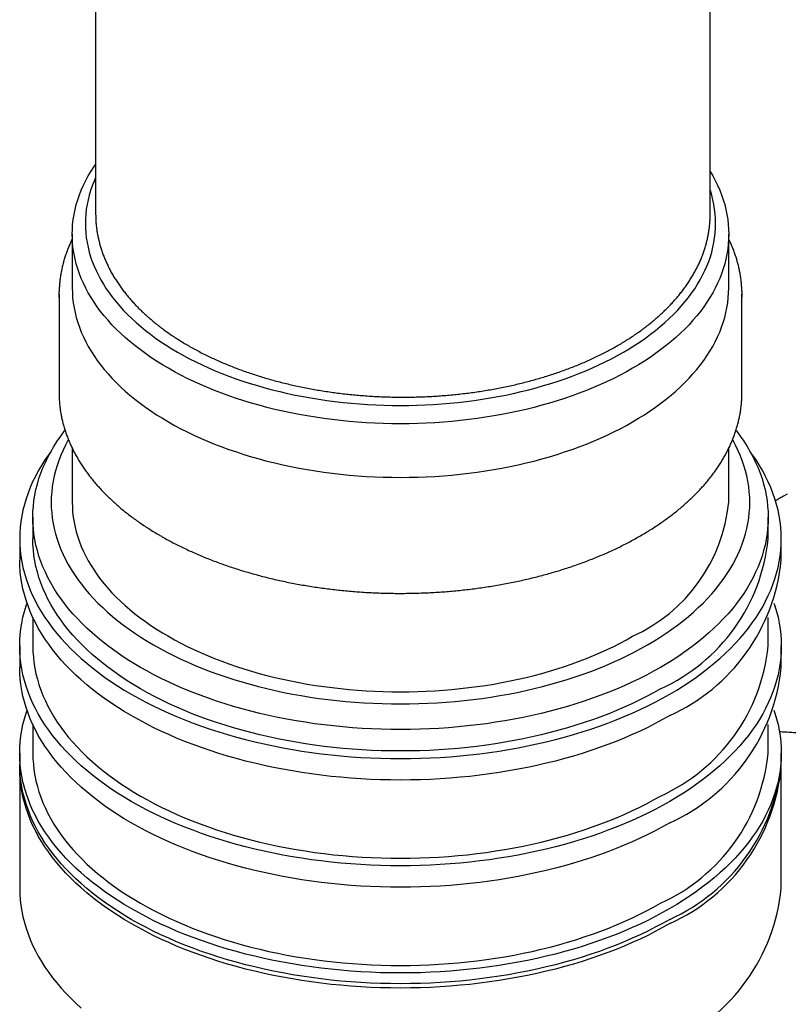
# Model space of a CAD drawing. Header units: millimetres. Extents: x 8 to 740, y 12 to 985.
# Tile 14 of 62: x 677 to 706, y 239 to 276. Entities that reach past the tile are written whole.
import ezdxf

# ---------------------------------------------------------------- set-up
doc = ezdxf.new("R2010")
doc.units = ezdxf.units.MM

msp = doc.modelspace()

# ---------------------------------------------------------------- linework, layer by layer
at = {"color": 7, "linetype": 'Continuous', "lineweight": 30}
for p, q in [((702.884, 268.84), (702.884, 285.622)), ((679.484, 278.629), (679.484, 268.84)), ((702.884, 268.84), (702.884, 268.843)), ((678.591, 268.076), (678.591, 266.034)), ((703.591, 266.034), (703.591, 268.076)), ((678.091, 265.789), (678.091, 262.033)), ((704.091, 262.033), (704.091, 265.789)), ((678.091, 262.033), (678.093, 261.915)), ((704.09, 261.925), (704.091, 262.033)), ((678.591, 259.928), (678.591, 257.869)), ((703.591, 257.869), (703.591, 259.927)), ((677.091, 257.297), (677.091, 256.481)), ((705.091, 256.481), (705.091, 257.297)), ((676.591, 256.481), (676.591, 255.664)), ((705.591, 255.664), (705.591, 256.481)), ((677.091, 253.485), (677.091, 252.398)), ((705.091, 252.398), (705.091, 253.485)), ((676.591, 252.398), (676.591, 251.582)), ((705.591, 251.582), (705.591, 252.398)), ((677.091, 249.402), (677.091, 248.315)), ((705.091, 248.315), (705.091, 249.402)), ((676.591, 248.315), (676.591, 247.907)), ((705.591, 247.907), (705.591, 248.315)), ((676.591, 247.744), (676.591, 243.171)), ((705.591, 243.171), (705.591, 247.744))]:
    msp.add_line(p, q, dxfattribs=at)
at = {"color": 7, "linetype": 'Continuous', "lineweight": 30, "flags": 128}
for points in [[(702.884, 270.469), (702.98, 270.306), (703.077, 270.125), (703.165, 269.943), (703.246, 269.76), (703.318, 269.576), (703.382, 269.391), (703.437, 269.205), (703.484, 269.018), (703.523, 268.83), (703.553, 268.642), (703.574, 268.453), (703.587, 268.265), (703.591, 268.076), (703.587, 267.887), (703.574, 267.698), (703.553, 267.51), (703.523, 267.321), (703.484, 267.134), (703.437, 266.947), (703.382, 266.761), (703.318, 266.575), (703.246, 266.391), (703.165, 266.208), (703.077, 266.026), (702.98, 265.846), (702.874, 265.667), (702.761, 265.49), (702.64, 265.314), (702.511, 265.141), (702.374, 264.969), (702.229, 264.8), (702.077, 264.632), (701.917, 264.468), (701.749, 264.305), (701.575, 264.146), (701.393, 263.988), (701.204, 263.834), (701.008, 263.683), (700.806, 263.534), (700.596, 263.389), (700.381, 263.247), (700.159, 263.108), (699.93, 262.973), (699.696, 262.841), (699.455, 262.713), (699.209, 262.589), (698.958, 262.468), (698.701, 262.351), (698.439, 262.238), (698.171, 262.129), (697.899, 262.024), (697.623, 261.923), (697.341, 261.826), (697.056, 261.734), (696.766, 261.646), (696.473, 261.563), (696.176, 261.483), (695.875, 261.409), (695.571, 261.339), (695.264, 261.273), (694.954, 261.213), (694.642, 261.157), (694.327, 261.105), (694.009, 261.059), (693.69, 261.017), (693.369, 260.98), (693.047, 260.948), (692.723, 260.921), (692.398, 260.899), (692.072, 260.882), (691.746, 260.869), (691.419, 260.862), (691.091, 260.86), (690.764, 260.862), (690.437, 260.869), (690.111, 260.882), (689.785, 260.899), (689.46, 260.921), (689.136, 260.948), (688.813, 260.98), (688.492, 261.017), (688.173, 261.059), (687.856, 261.105), (687.541, 261.157), (687.229, 261.213), (686.919, 261.273), (686.612, 261.339), (686.308, 261.409), (686.007, 261.483), (685.71, 261.563), (685.416, 261.646), (685.127, 261.734), (684.841, 261.826), (684.56, 261.923), (684.283, 262.024), (684.011, 262.129), (683.744, 262.238), (683.482, 262.351), (683.225, 262.468), (682.973, 262.589), (682.727, 262.713), (682.487, 262.841), (682.253, 262.973), (682.024, 263.108), (681.802, 263.247), (681.586, 263.389), (681.377, 263.534), (681.174, 263.683), (680.979, 263.834), (680.79, 263.988), (680.608, 264.146), (680.433, 264.305), (680.266, 264.468), (680.106, 264.632), (679.954, 264.8), (679.809, 264.969), (679.672, 265.141), (679.543, 265.314), (679.422, 265.49), (679.308, 265.667), (679.203, 265.846), (679.106, 266.026), (679.017, 266.208), (678.937, 266.391), (678.865, 266.575), (678.801, 266.761), (678.745, 266.947), (678.698, 267.134), (678.66, 267.321), (678.63, 267.51), (678.608, 267.698), (678.596, 267.887), (678.591, 268.076), (678.596, 268.265), (678.608, 268.453), (678.63, 268.642), (678.66, 268.83), (678.698, 269.018), (678.745, 269.205), (678.801, 269.391), (678.865, 269.576), (678.937, 269.76), (679.017, 269.943), (679.106, 270.125), (679.203, 270.306), (679.308, 270.484), (679.422, 270.662), (679.484, 270.754)], [(679.484, 270.242), (679.423, 270.101), (679.354, 269.924), (679.292, 269.746), (679.239, 269.568), (679.194, 269.388), (679.157, 269.208), (679.128, 269.027), (679.108, 268.846), (679.095, 268.665), (679.091, 268.484), (679.095, 268.303), (679.108, 268.121), (679.128, 267.94), (679.157, 267.76), (679.194, 267.58), (679.239, 267.4), (679.292, 267.222), (679.354, 267.044), (679.423, 266.867), (679.5, 266.691), (679.586, 266.516), (679.679, 266.343), (679.78, 266.172), (679.888, 266.001), (680.005, 265.833), (680.129, 265.666), (680.26, 265.502), (680.399, 265.339), (680.546, 265.178), (680.699, 265.02), (680.86, 264.864), (681.027, 264.711), (681.202, 264.56), (681.383, 264.412), (681.571, 264.267), (681.766, 264.124), (681.966, 263.985), (682.174, 263.849), (682.387, 263.715), (682.606, 263.585), (682.831, 263.459), (683.062, 263.336), (683.298, 263.216), (683.54, 263.1), (683.786, 262.988), (684.038, 262.88), (684.294, 262.775), (684.556, 262.674), (684.821, 262.577), (685.091, 262.485), (685.365, 262.396), (685.643, 262.312), (685.925, 262.231), (686.211, 262.155), (686.499, 262.084), (686.791, 262.017), (687.086, 261.954), (687.383, 261.896), (687.683, 261.842), (687.986, 261.793), (688.29, 261.748), (688.596, 261.708), (688.905, 261.672), (689.214, 261.642), (689.525, 261.616), (689.837, 261.594), (690.15, 261.578), (690.463, 261.566), (690.777, 261.559), (691.091, 261.556), (691.405, 261.559), (691.719, 261.566), (692.033, 261.578), (692.346, 261.594), (692.658, 261.616), (692.969, 261.642), (693.278, 261.672), (693.586, 261.708), (693.893, 261.748), (694.197, 261.793), (694.5, 261.842), (694.8, 261.896), (695.097, 261.954), (695.392, 262.017), (695.684, 262.084), (695.972, 262.155), (696.258, 262.231), (696.539, 262.312), (696.817, 262.396), (697.091, 262.485), (697.361, 262.577), (697.627, 262.674), (697.888, 262.775), (698.145, 262.88), (698.397, 262.988), (698.643, 263.1), (698.885, 263.216), (699.121, 263.336), (699.352, 263.459), (699.577, 263.585), (699.796, 263.715), (700.009, 263.849), (700.216, 263.985), (700.417, 264.124), (700.612, 264.267), (700.8, 264.412), (700.981, 264.56), (701.155, 264.711), (701.323, 264.864), (701.484, 265.02), (701.637, 265.178), (701.783, 265.339), (701.922, 265.502), (702.054, 265.666), (702.178, 265.833), (702.294, 266.001), (702.403, 266.172), (702.504, 266.343), (702.597, 266.516), (702.682, 266.691), (702.76, 266.867), (702.829, 267.044), (702.89, 267.222), (702.944, 267.4), (702.989, 267.58), (703.026, 267.76), (703.054, 267.94), (703.075, 268.121), (703.087, 268.303), (703.091, 268.484), (703.087, 268.665), (703.075, 268.846), (703.054, 269.027), (703.026, 269.208), (702.989, 269.388), (702.944, 269.568), (702.89, 269.746), (702.884, 269.766)], [(678.093, 265.67), (678.091, 265.789), (678.093, 265.897)], [(678.591, 266.034), (678.596, 265.845), (678.608, 265.657), (678.63, 265.468), (678.66, 265.28), (678.698, 265.092), (678.745, 264.905), (678.801, 264.719), (678.865, 264.534), (678.937, 264.35), (679.017, 264.167), (679.106, 263.985), (679.203, 263.804), (679.308, 263.626), (679.422, 263.448), (679.543, 263.273), (679.672, 263.099), (679.809, 262.928), (679.954, 262.758), (680.106, 262.591), (680.266, 262.426), (680.433, 262.264), (680.608, 262.104), (680.79, 261.947), (680.979, 261.793), (681.174, 261.641), (681.377, 261.493), (681.586, 261.348), (681.802, 261.206), (682.024, 261.067), (682.253, 260.932), (682.487, 260.8), (682.727, 260.672), (682.973, 260.547), (683.225, 260.426), (683.482, 260.309), (683.744, 260.196), (684.011, 260.087), (684.283, 259.982), (684.56, 259.882), (684.841, 259.785), (685.127, 259.693), (685.416, 259.605), (685.71, 259.521), (686.007, 259.442), (686.308, 259.368), (686.612, 259.298), (686.919, 259.232), (687.229, 259.171), (687.541, 259.115), (687.856, 259.064), (688.173, 259.018), (688.492, 258.976), (688.813, 258.939), (689.136, 258.907), (689.46, 258.88), (689.785, 258.858), (690.111, 258.84), (690.437, 258.828), (690.764, 258.821), (691.091, 258.818), (691.419, 258.821), (691.746, 258.828), (692.072, 258.84), (692.398, 258.858), (692.723, 258.88), (693.047, 258.907), (693.369, 258.939), (693.69, 258.976), (694.009, 259.018), (694.327, 259.064), (694.642, 259.115), (694.954, 259.171), (695.264, 259.232), (695.571, 259.298), (695.875, 259.368), (696.176, 259.442), (696.473, 259.521), (696.766, 259.605), (697.056, 259.693), (697.341, 259.785), (697.623, 259.882), (697.899, 259.982), (698.171, 260.087), (698.439, 260.196), (698.701, 260.309), (698.958, 260.426), (699.209, 260.547), (699.455, 260.672), (699.696, 260.8), (699.93, 260.932), (700.159, 261.067), (700.381, 261.206), (700.596, 261.348), (700.806, 261.493), (701.008, 261.641), (701.204, 261.793), (701.393, 261.947), (701.575, 262.104), (701.749, 262.264), (701.917, 262.426), (702.077, 262.591), (702.229, 262.758), (702.374, 262.928), (702.511, 263.099), (702.64, 263.273), (702.761, 263.448), (702.874, 263.626), (702.98, 263.804), (703.077, 263.985), (703.165, 264.167), (703.246, 264.35), (703.318, 264.534), (703.382, 264.719), (703.437, 264.905), (703.484, 265.092), (703.523, 265.28), (703.553, 265.468), (703.574, 265.657), (703.587, 265.845), (703.591, 266.034)], [(704.09, 265.909), (704.091, 265.789), (704.09, 265.68)], [(700.991, 251.582), (700.728, 251.435), (700.459, 251.291), (700.184, 251.152), (699.902, 251.016), (699.614, 250.885), (699.32, 250.759), (699.021, 250.637), (698.716, 250.519), (698.406, 250.406), (698.091, 250.298), (697.772, 250.195), (697.447, 250.096), (697.119, 250.003), (696.786, 249.914), (696.449, 249.831), (696.109, 249.752), (695.765, 249.679), (695.418, 249.611), (695.068, 249.548), (694.715, 249.491), (694.36, 249.439), (694.002, 249.392), (693.643, 249.351), (693.281, 249.315), (692.919, 249.284), (692.555, 249.26), (692.19, 249.24), (691.824, 249.226), (691.458, 249.218), (691.091, 249.215), (690.725, 249.218), (690.359, 249.226), (689.993, 249.24), (689.628, 249.26), (689.264, 249.284), (688.901, 249.315), (688.54, 249.351), (688.181, 249.392), (687.823, 249.439), (687.468, 249.491), (687.115, 249.548), (686.765, 249.611), (686.418, 249.679), (686.074, 249.752), (685.734, 249.831), (685.397, 249.914), (685.064, 250.003), (684.736, 250.096), (684.411, 250.195), (684.091, 250.298), (683.776, 250.406), (683.466, 250.519), (683.162, 250.637), (682.862, 250.759), (682.569, 250.885), (682.281, 251.016), (681.999, 251.152), (681.724, 251.291), (681.454, 251.435), (681.192, 251.582), (680.936, 251.734), (680.687, 251.889), (680.446, 252.048), (680.211, 252.211), (679.984, 252.377), (679.765, 252.547), (679.554, 252.72), (679.35, 252.896), (679.154, 253.074), (678.967, 253.256), (678.788, 253.441), (678.617, 253.628), (678.455, 253.818), (678.302, 254.01), (678.157, 254.204), (678.021, 254.401), (677.894, 254.599), (677.777, 254.8), (677.668, 255.002), (677.568, 255.206), (677.478, 255.411), (677.397, 255.617), (677.326, 255.824), (677.264, 256.033), (677.211, 256.242), (677.168, 256.453), (677.135, 256.663), (677.111, 256.874), (677.096, 257.086), (677.091, 257.297), (677.096, 257.509), (677.111, 257.72), (677.135, 257.931), (677.168, 258.142), (677.211, 258.352), (677.264, 258.562), (677.326, 258.77), (677.397, 258.978), (677.478, 259.184), (677.568, 259.389), (677.668, 259.593), (677.777, 259.795), (677.894, 259.995), (678.021, 260.194), (678.157, 260.39), (678.302, 260.585), (678.317, 260.604)], [(703.866, 260.605), (703.881, 260.585), (704.026, 260.39), (704.161, 260.194), (704.288, 259.995), (704.406, 259.795), (704.515, 259.593), (704.614, 259.389), (704.705, 259.184), (704.785, 258.978), (704.857, 258.77), (704.919, 258.562), (704.972, 258.352), (705.015, 258.142), (705.048, 257.931), (705.072, 257.72), (705.087, 257.509), (705.091, 257.297), (705.087, 257.086), (705.072, 256.874), (705.048, 256.663), (705.015, 256.453), (704.972, 256.242), (704.919, 256.033), (704.857, 255.824), (704.785, 255.617), (704.705, 255.411), (704.614, 255.206), (704.515, 255.002), (704.406, 254.8), (704.288, 254.599), (704.161, 254.401), (704.026, 254.204), (703.881, 254.01), (703.728, 253.818), (703.565, 253.628), (703.395, 253.441), (703.216, 253.256), (703.028, 253.074), (702.833, 252.896), (702.629, 252.72), (702.418, 252.547), (702.198, 252.377), (701.971, 252.211), (701.737, 252.048), (701.495, 251.889), (701.247, 251.734), (700.991, 251.582)], [(678.446, 260.249), (678.442, 260.242), (678.339, 260.05), (678.245, 259.856), (678.159, 259.661), (678.082, 259.465), (678.014, 259.268), (677.955, 259.07), (677.905, 258.871), (677.864, 258.671), (677.832, 258.471), (677.81, 258.271), (677.796, 258.07), (677.791, 257.869), (677.796, 257.668), (677.81, 257.467), (677.832, 257.267), (677.864, 257.066), (677.905, 256.867), (677.955, 256.668), (678.014, 256.47), (678.082, 256.273), (678.159, 256.077), (678.245, 255.882), (678.339, 255.688), (678.442, 255.496), (678.554, 255.306), (678.675, 255.117), (678.804, 254.931), (678.941, 254.746), (679.087, 254.563), (679.241, 254.383), (679.403, 254.205), (679.573, 254.03), (679.751, 253.857), (679.937, 253.687), (680.13, 253.52), (680.331, 253.356), (680.54, 253.195), (680.755, 253.037), (680.978, 252.882), (681.208, 252.731), (681.444, 252.584), (681.687, 252.44), (681.936, 252.3), (682.192, 252.163), (682.454, 252.031), (682.721, 251.902), (682.995, 251.778), (683.274, 251.657), (683.558, 251.541), (683.848, 251.43), (684.142, 251.322), (684.441, 251.22), (684.745, 251.121), (685.053, 251.028), (685.366, 250.939), (685.682, 250.855), (686.002, 250.775), (686.325, 250.701), (686.652, 250.631), (686.981, 250.567), (687.314, 250.507), (687.649, 250.453), (687.987, 250.403), (688.326, 250.359), (688.668, 250.32), (689.011, 250.286), (689.355, 250.257), (689.701, 250.233), (690.048, 250.215), (690.395, 250.202), (690.743, 250.194), (691.091, 250.191), (691.44, 250.194), (691.787, 250.202), (692.135, 250.215), (692.482, 250.233), (692.827, 250.257), (693.172, 250.286), (693.515, 250.32), (693.857, 250.359), (694.196, 250.403), (694.534, 250.453), (694.869, 250.507), (695.201, 250.567), (695.531, 250.631), (695.858, 250.701), (696.181, 250.775), (696.501, 250.855), (696.817, 250.939), (697.129, 251.028), (697.438, 251.121), (697.741, 251.22), (698.041, 251.322), (698.335, 251.43), (698.625, 251.541), (698.909, 251.657), (699.188, 251.778), (699.461, 251.902), (699.729, 252.031), (699.991, 252.163), (700.246, 252.3), (700.496, 252.44)], [(700.496, 252.44), (700.739, 252.584), (700.975, 252.731), (701.205, 252.882), (701.427, 253.037), (701.643, 253.195), (701.851, 253.356), (702.052, 253.52), (702.246, 253.687), (702.431, 253.857), (702.61, 254.03), (702.78, 254.205), (702.942, 254.383), (703.096, 254.563), (703.242, 254.746), (703.379, 254.931), (703.508, 255.117), (703.628, 255.306), (703.74, 255.496), (703.844, 255.688), (703.938, 255.882), (704.024, 256.077), (704.101, 256.273), (704.169, 256.47), (704.228, 256.668), (704.278, 256.867), (704.319, 257.066), (704.35, 257.267), (704.373, 257.467), (704.387, 257.668), (704.391, 257.869), (704.387, 258.07), (704.373, 258.271), (704.35, 258.471), (704.319, 258.671), (704.278, 258.871), (704.228, 259.07), (704.169, 259.268), (704.101, 259.465), (704.024, 259.661), (703.938, 259.856), (703.844, 260.05), (703.74, 260.242), (703.737, 260.247)], [(677.778, 259.797), (677.695, 259.684), (677.554, 259.481), (677.423, 259.275), (677.301, 259.067), (677.188, 258.858), (677.085, 258.647), (676.992, 258.435), (676.908, 258.221), (676.834, 258.006), (676.77, 257.79), (676.715, 257.573), (676.671, 257.356), (676.636, 257.138), (676.611, 256.919), (676.596, 256.7), (676.591, 256.481), (676.596, 256.262), (676.611, 256.043), (676.636, 255.824), (676.671, 255.606), (676.715, 255.388), (676.77, 255.171), (676.834, 254.955), (676.908, 254.74), (676.992, 254.527), (677.085, 254.314), (677.188, 254.103), (677.301, 253.894), (677.423, 253.687), (677.554, 253.481), (677.695, 253.277), (677.845, 253.076), (678.004, 252.877), (678.172, 252.681), (678.349, 252.487), (678.534, 252.295), (678.728, 252.107), (678.931, 251.922), (679.142, 251.74), (679.361, 251.561), (679.588, 251.385), (679.823, 251.213), (680.065, 251.044), (680.316, 250.88), (680.573, 250.719), (680.838, 250.562), (681.11, 250.409), (681.389, 250.26), (681.674, 250.116), (681.966, 249.976), (682.264, 249.84), (682.568, 249.709), (682.878, 249.582), (683.194, 249.461), (683.515, 249.344), (683.841, 249.232), (684.173, 249.125), (684.509, 249.022), (684.849, 248.926), (685.194, 248.834), (685.542, 248.747), (685.895, 248.666), (686.251, 248.59), (686.611, 248.52), (686.973, 248.455), (687.338, 248.395), (687.706, 248.341), (688.077, 248.293), (688.449, 248.25), (688.823, 248.213), (689.199, 248.182), (689.576, 248.156), (689.954, 248.136), (690.332, 248.122), (690.712, 248.113), (691.091, 248.11), (691.471, 248.113), (691.85, 248.122), (692.229, 248.136), (692.607, 248.156), (692.984, 248.182), (693.36, 248.213), (693.734, 248.25), (694.106, 248.293), (694.476, 248.341), (694.844, 248.395), (695.21, 248.455), (695.572, 248.52), (695.932, 248.59), (696.288, 248.666), (696.64, 248.747), (696.989, 248.834), (697.334, 248.926), (697.674, 249.022), (698.01, 249.125), (698.341, 249.232), (698.668, 249.344), (698.989, 249.461), (699.304, 249.582), (699.614, 249.709), (699.918, 249.84), (700.217, 249.976), (700.508, 250.116), (700.794, 250.26), (701.073, 250.409), (701.344, 250.562)], [(701.344, 250.562), (701.609, 250.719), (701.867, 250.88), (702.117, 251.044), (702.36, 251.213), (702.595, 251.385), (702.822, 251.561), (703.041, 251.74), (703.252, 251.922), (703.455, 252.107), (703.649, 252.295), (703.834, 252.487), (704.011, 252.681), (704.179, 252.877), (704.338, 253.076), (704.488, 253.277), (704.628, 253.481), (704.76, 253.687), (704.882, 253.894), (704.994, 254.103), (705.097, 254.314), (705.191, 254.527), (705.275, 254.74), (705.349, 254.955), (705.413, 255.171), (705.467, 255.388), (705.512, 255.606), (705.547, 255.824), (705.571, 256.043), (705.586, 256.262), (705.591, 256.481), (705.586, 256.7), (705.571, 256.919), (705.547, 257.138), (705.512, 257.356), (705.467, 257.573), (705.413, 257.79), (705.349, 258.006), (705.275, 258.221), (705.191, 258.435), (705.097, 258.647), (704.994, 258.858), (704.882, 259.067), (704.76, 259.275), (704.628, 259.481), (704.488, 259.684), (704.405, 259.797)], [(705.809, 258.182), (705.675, 258.106), (705.674, 258.106)], [(678.591, 257.869), (678.596, 257.68), (678.608, 257.491), (678.63, 257.303), (678.66, 257.115), (678.698, 256.927), (678.745, 256.74), (678.801, 256.554), (678.865, 256.369), (678.937, 256.184), (679.017, 256.001), (679.106, 255.819), (679.203, 255.639), (679.308, 255.46), (679.422, 255.283), (679.543, 255.107), (679.672, 254.934), (679.809, 254.762), (679.954, 254.593), (680.106, 254.426), (680.266, 254.261), (680.433, 254.099), (680.608, 253.939), (680.79, 253.782), (680.979, 253.627), (681.174, 253.476), (681.377, 253.328), (681.586, 253.182), (681.802, 253.04), (682.024, 252.902), (682.253, 252.766), (682.487, 252.635), (682.727, 252.506), (682.973, 252.382), (683.225, 252.261), (683.482, 252.144), (683.744, 252.031), (684.011, 251.922), (684.283, 251.817), (684.56, 251.716), (684.841, 251.62), (685.127, 251.527), (685.416, 251.439), (685.71, 251.356), (686.007, 251.277), (686.308, 251.202), (686.612, 251.132), (686.919, 251.067), (687.229, 251.006), (687.541, 250.95), (687.856, 250.899), (688.173, 250.852), (688.492, 250.811), (688.813, 250.774), (689.136, 250.742), (689.46, 250.715), (689.785, 250.692), (690.111, 250.675), (690.437, 250.663), (690.764, 250.655), (691.091, 250.653), (691.419, 250.655), (691.746, 250.663), (692.072, 250.675), (692.398, 250.692), (692.723, 250.715), (693.047, 250.742), (693.369, 250.774), (693.69, 250.811), (694.009, 250.852), (694.327, 250.899), (694.642, 250.95), (694.954, 251.006), (695.264, 251.067), (695.571, 251.132), (695.875, 251.202), (696.176, 251.277), (696.473, 251.356), (696.766, 251.439), (697.056, 251.527), (697.341, 251.62), (697.623, 251.716), (697.899, 251.817), (698.171, 251.922), (698.439, 252.031), (698.701, 252.144), (698.958, 252.261), (699.209, 252.382), (699.455, 252.506), (699.696, 252.635), (699.93, 252.766)], [(700.991, 250.766), (700.728, 250.618), (700.459, 250.475), (700.184, 250.335), (699.902, 250.2), (699.614, 250.069), (699.32, 249.942), (699.021, 249.82), (698.716, 249.703), (698.406, 249.59), (698.091, 249.482), (697.772, 249.378), (697.447, 249.28), (697.119, 249.186), (696.786, 249.097), (696.449, 249.014), (696.109, 248.936), (695.765, 248.862), (695.418, 248.794), (695.068, 248.732), (694.715, 248.674), (694.36, 248.622), (694.002, 248.575), (693.643, 248.534), (693.281, 248.498), (692.919, 248.468), (692.555, 248.443), (692.19, 248.424), (691.824, 248.41), (691.458, 248.402), (691.091, 248.399), (690.725, 248.402), (690.359, 248.41), (689.993, 248.424), (689.628, 248.443), (689.264, 248.468), (688.901, 248.498), (688.54, 248.534), (688.181, 248.575), (687.823, 248.622), (687.468, 248.674), (687.115, 248.732), (686.765, 248.794), (686.418, 248.862), (686.074, 248.936), (685.734, 249.014), (685.397, 249.097), (685.064, 249.186), (684.736, 249.28), (684.411, 249.378), (684.091, 249.482), (683.776, 249.59), (683.466, 249.703), (683.162, 249.82), (682.862, 249.942), (682.569, 250.069), (682.281, 250.2), (681.999, 250.335), (681.724, 250.475), (681.454, 250.618), (681.192, 250.766), (680.936, 250.917), (680.687, 251.073), (680.446, 251.232), (680.211, 251.395), (679.984, 251.561), (679.765, 251.73), (679.554, 251.903), (679.35, 252.079), (679.154, 252.258), (678.967, 252.44), (678.788, 252.624), (678.617, 252.812), (678.455, 253.001), (678.302, 253.194), (678.157, 253.388), (678.021, 253.584), (677.894, 253.783), (677.777, 253.983), (677.668, 254.185), (677.568, 254.389), (677.478, 254.594), (677.397, 254.8), (677.326, 255.008), (677.264, 255.216), (677.211, 255.426), (677.168, 255.636), (677.135, 255.847), (677.111, 256.058), (677.096, 256.269), (677.091, 256.481)], [(701.344, 249.745), (701.073, 249.592), (700.794, 249.444), (700.508, 249.299), (700.217, 249.159), (699.918, 249.023), (699.614, 248.892), (699.304, 248.766), (698.989, 248.644), (698.668, 248.527), (698.341, 248.415), (698.01, 248.308), (697.674, 248.206), (697.334, 248.109), (696.989, 248.017), (696.64, 247.931), (696.288, 247.85), (695.932, 247.774), (695.572, 247.703), (695.21, 247.638), (694.844, 247.579), (694.476, 247.525), (694.106, 247.476), (693.734, 247.434), (693.36, 247.397), (692.984, 247.365), (692.607, 247.339), (692.229, 247.319), (691.85, 247.305), (691.471, 247.296), (691.091, 247.294), (690.712, 247.296), (690.332, 247.305), (689.954, 247.319), (689.576, 247.339), (689.199, 247.365), (688.823, 247.397), (688.449, 247.434), (688.077, 247.476), (687.706, 247.525), (687.338, 247.579), (686.973, 247.638), (686.611, 247.703), (686.251, 247.774), (685.895, 247.85), (685.542, 247.931), (685.194, 248.017), (684.849, 248.109), (684.509, 248.206), (684.173, 248.308), (683.841, 248.415), (683.515, 248.527), (683.194, 248.644), (682.878, 248.766), (682.568, 248.892), (682.264, 249.023), (681.966, 249.159), (681.674, 249.299), (681.389, 249.444), (681.11, 249.592), (680.838, 249.745), (680.573, 249.902), (680.316, 250.063), (680.065, 250.228), (679.823, 250.396), (679.588, 250.569), (679.361, 250.744), (679.142, 250.923), (678.931, 251.105), (678.728, 251.291), (678.534, 251.479), (678.349, 251.67), (678.172, 251.864), (678.004, 252.061), (677.845, 252.26), (677.695, 252.461), (677.554, 252.664), (677.423, 252.87), (677.301, 253.078), (677.188, 253.287), (677.085, 253.498), (676.992, 253.71), (676.908, 253.924), (676.834, 254.139), (676.77, 254.355), (676.715, 254.572), (676.671, 254.789), (676.636, 255.007), (676.611, 255.226), (676.596, 255.445), (676.591, 255.664)], [(701.344, 246.479), (701.073, 246.326), (700.794, 246.177), (700.508, 246.033), (700.217, 245.893), (699.918, 245.757), (699.614, 245.626), (699.304, 245.5), (698.989, 245.378), (698.668, 245.261), (698.341, 245.149), (698.01, 245.042), (697.674, 244.94), (697.334, 244.843), (696.989, 244.751), (696.64, 244.665), (696.288, 244.583), (695.932, 244.508), (695.572, 244.437), (695.21, 244.372), (694.844, 244.313), (694.476, 244.259), (694.106, 244.21), (693.734, 244.168), (693.36, 244.13), (692.984, 244.099), (692.607, 244.073), (692.229, 244.053), (691.85, 244.039), (691.471, 244.03), (691.091, 244.027), (690.712, 244.03), (690.332, 244.039), (689.954, 244.053), (689.576, 244.073), (689.199, 244.099), (688.823, 244.13), (688.449, 244.168), (688.077, 244.21), (687.706, 244.259), (687.338, 244.313), (686.973, 244.372), (686.611, 244.437), (686.251, 244.508), (685.895, 244.583), (685.542, 244.665), (685.194, 244.751), (684.849, 244.843), (684.509, 244.94), (684.173, 245.042), (683.841, 245.149), (683.515, 245.261), (683.194, 245.378), (682.878, 245.5), (682.568, 245.626), (682.264, 245.757), (681.966, 245.893), (681.674, 246.033), (681.389, 246.177), (681.11, 246.326), (680.838, 246.479), (680.573, 246.636), (680.316, 246.797), (680.065, 246.962), (679.823, 247.13), (679.588, 247.302), (679.361, 247.478), (679.142, 247.657), (678.931, 247.839), (678.728, 248.024), (678.534, 248.213), (678.349, 248.404), (678.172, 248.598), (678.004, 248.794), (677.845, 248.993), (677.695, 249.195), (677.554, 249.398), (677.423, 249.604), (677.301, 249.811), (677.188, 250.021), (677.085, 250.232), (676.992, 250.444), (676.908, 250.658), (676.834, 250.873), (676.77, 251.089), (676.715, 251.305), (676.671, 251.523), (676.636, 251.741), (676.611, 251.96), (676.596, 252.179), (676.591, 252.398), (676.596, 252.617), (676.611, 252.836), (676.636, 253.055), (676.671, 253.273), (676.715, 253.491), (676.77, 253.708), (676.834, 253.924), (676.87, 254.031)], [(705.313, 254.031), (705.349, 253.924), (705.413, 253.708), (705.467, 253.491), (705.512, 253.273), (705.547, 253.055), (705.571, 252.836), (705.586, 252.617), (705.591, 252.398), (705.586, 252.179), (705.571, 251.96), (705.547, 251.741), (705.512, 251.523), (705.467, 251.305), (705.413, 251.089), (705.349, 250.873), (705.275, 250.658), (705.191, 250.444), (705.097, 250.232), (704.994, 250.021), (704.882, 249.811), (704.76, 249.604), (704.628, 249.398), (704.488, 249.195), (704.338, 248.993), (704.179, 248.794), (704.011, 248.598), (703.834, 248.404), (703.649, 248.213), (703.455, 248.024), (703.252, 247.839), (703.041, 247.657), (702.822, 247.478), (702.595, 247.302), (702.36, 247.13), (702.117, 246.962), (701.867, 246.797), (701.609, 246.636), (701.344, 246.479)], [(677.091, 252.398), (677.096, 252.187), (677.111, 251.975), (677.135, 251.764), (677.168, 251.553), (677.211, 251.343), (677.264, 251.134), (677.326, 250.925), (677.397, 250.718), (677.478, 250.511), (677.568, 250.306), (677.668, 250.103), (677.777, 249.901), (677.894, 249.7), (678.021, 249.502), (678.157, 249.305), (678.302, 249.111), (678.455, 248.919), (678.617, 248.729), (678.788, 248.542), (678.967, 248.357), (679.154, 248.175), (679.35, 247.996), (679.554, 247.82), (679.765, 247.648), (679.984, 247.478), (680.211, 247.312), (680.446, 247.149), (680.687, 246.99), (680.936, 246.835), (681.192, 246.683), (681.454, 246.536), (681.724, 246.392), (681.999, 246.252), (682.281, 246.117), (682.569, 245.986), (682.862, 245.86), (683.162, 245.737), (683.466, 245.62), (683.776, 245.507), (684.091, 245.399), (684.411, 245.295), (684.736, 245.197), (685.064, 245.103), (685.397, 245.015), (685.734, 244.931), (686.074, 244.853), (686.418, 244.78), (686.765, 244.712), (687.115, 244.649), (687.468, 244.591), (687.823, 244.539), (688.181, 244.493), (688.54, 244.451), (688.901, 244.416), (689.264, 244.385), (689.628, 244.36), (689.993, 244.341), (690.359, 244.327), (690.725, 244.319), (691.091, 244.316), (691.458, 244.319), (691.824, 244.327), (692.19, 244.341), (692.555, 244.36), (692.919, 244.385), (693.281, 244.416), (693.643, 244.451), (694.002, 244.493), (694.36, 244.539), (694.715, 244.591), (695.068, 244.649), (695.418, 244.712), (695.765, 244.78), (696.109, 244.853), (696.449, 244.931), (696.786, 245.015), (697.119, 245.103), (697.447, 245.197), (697.772, 245.295), (698.091, 245.399), (698.406, 245.507), (698.716, 245.62), (699.021, 245.737), (699.32, 245.86), (699.614, 245.986), (699.902, 246.117), (700.184, 246.252), (700.459, 246.392), (700.728, 246.536), (700.991, 246.683)], [(701.344, 245.663), (701.073, 245.51), (700.794, 245.361), (700.508, 245.216), (700.217, 245.076), (699.918, 244.941), (699.614, 244.81), (699.304, 244.683), (698.989, 244.561), (698.668, 244.444), (698.341, 244.332), (698.01, 244.225), (697.674, 244.123), (697.334, 244.026), (696.989, 243.935), (696.64, 243.848), (696.288, 243.767), (695.932, 243.691), (695.572, 243.621), (695.21, 243.556), (694.844, 243.496), (694.476, 243.442), (694.106, 243.394), (693.734, 243.351), (693.36, 243.314), (692.984, 243.282), (692.607, 243.257), (692.229, 243.237), (691.85, 243.222), (691.471, 243.214), (691.091, 243.211), (690.712, 243.214), (690.332, 243.222), (689.954, 243.237), (689.576, 243.257), (689.199, 243.282), (688.823, 243.314), (688.449, 243.351), (688.077, 243.394), (687.706, 243.442), (687.338, 243.496), (686.973, 243.556), (686.611, 243.621), (686.251, 243.691), (685.895, 243.767), (685.542, 243.848), (685.194, 243.935), (684.849, 244.026), (684.509, 244.123), (684.173, 244.225), (683.841, 244.332), (683.515, 244.444), (683.194, 244.561), (682.878, 244.683), (682.568, 244.81), (682.264, 244.941), (681.966, 245.076), (681.674, 245.216), (681.389, 245.361), (681.11, 245.51), (680.838, 245.663), (680.573, 245.82), (680.316, 245.98), (680.065, 246.145), (679.823, 246.314), (679.588, 246.486), (679.361, 246.661), (679.142, 246.84), (678.931, 247.023), (678.728, 247.208), (678.534, 247.396), (678.349, 247.587), (678.172, 247.781), (678.004, 247.978), (677.845, 248.177), (677.695, 248.378), (677.554, 248.582), (677.423, 248.787), (677.301, 248.995), (677.188, 249.204), (677.085, 249.415), (676.992, 249.627), (676.908, 249.841), (676.834, 250.056), (676.77, 250.272), (676.715, 250.489), (676.671, 250.707), (676.636, 250.925), (676.611, 251.143), (676.596, 251.362), (676.591, 251.582)], [(701.344, 242.396), (701.073, 242.244), (700.794, 242.095), (700.508, 241.95), (700.217, 241.81), (699.918, 241.674), (699.614, 241.543), (699.304, 241.417), (698.989, 241.295), (698.668, 241.178), (698.341, 241.066), (698.01, 240.959), (697.674, 240.857), (697.334, 240.76), (696.989, 240.668), (696.64, 240.582), (696.288, 240.501), (695.932, 240.425), (695.572, 240.354), (695.21, 240.289), (694.844, 240.23), (694.476, 240.176), (694.106, 240.128), (693.734, 240.085), (693.36, 240.048), (692.984, 240.016), (692.607, 239.991), (692.229, 239.971), (691.85, 239.956), (691.471, 239.948), (691.091, 239.945), (690.712, 239.948), (690.332, 239.956), (689.954, 239.971), (689.576, 239.991), (689.199, 240.016), (688.823, 240.048), (688.449, 240.085), (688.077, 240.128), (687.706, 240.176), (687.338, 240.23), (686.973, 240.289), (686.611, 240.354), (686.251, 240.425), (685.895, 240.501), (685.542, 240.582), (685.194, 240.668), (684.849, 240.76), (684.509, 240.857), (684.173, 240.959), (683.841, 241.066), (683.515, 241.178), (683.194, 241.295), (682.878, 241.417), (682.568, 241.543), (682.264, 241.674), (681.966, 241.81), (681.674, 241.95), (681.389, 242.095), (681.11, 242.244), (680.838, 242.396), (680.573, 242.553), (680.316, 242.714), (680.065, 242.879), (679.823, 243.048), (679.588, 243.22), (679.361, 243.395), (679.142, 243.574), (678.931, 243.756), (678.728, 243.942), (678.534, 244.13), (678.349, 244.321), (678.172, 244.515), (678.004, 244.712), (677.845, 244.911), (677.695, 245.112), (677.554, 245.316), (677.423, 245.521), (677.301, 245.729), (677.188, 245.938), (677.085, 246.149), (676.992, 246.361), (676.908, 246.575), (676.834, 246.79), (676.77, 247.006), (676.715, 247.223), (676.671, 247.44), (676.636, 247.659), (676.611, 247.877), (676.596, 248.096), (676.591, 248.315), (676.596, 248.535), (676.611, 248.753), (676.636, 248.972), (676.671, 249.19), (676.715, 249.408), (676.77, 249.625), (676.834, 249.841), (676.87, 249.948)], [(705.313, 249.948), (705.349, 249.841), (705.413, 249.625), (705.467, 249.408), (705.512, 249.19), (705.547, 248.972), (705.571, 248.753), (705.586, 248.535), (705.591, 248.315), (705.586, 248.096), (705.571, 247.877), (705.547, 247.659), (705.512, 247.44), (705.467, 247.223), (705.413, 247.006), (705.349, 246.79), (705.275, 246.575), (705.191, 246.361), (705.097, 246.149), (704.994, 245.938), (704.882, 245.729), (704.76, 245.521), (704.628, 245.316), (704.488, 245.112), (704.338, 244.911), (704.179, 244.712), (704.011, 244.515), (703.834, 244.321), (703.649, 244.13), (703.455, 243.942), (703.252, 243.756), (703.041, 243.574), (702.822, 243.395), (702.595, 243.22), (702.36, 243.048), (702.117, 242.879), (701.867, 242.714), (701.609, 242.553), (701.344, 242.396)], [(677.091, 248.315), (677.096, 248.104), (677.111, 247.892), (677.135, 247.681), (677.168, 247.471), (677.211, 247.26), (677.264, 247.051), (677.326, 246.843), (677.397, 246.635), (677.478, 246.429), (677.568, 246.224), (677.668, 246.02), (677.777, 245.818), (677.894, 245.618), (678.021, 245.419), (678.157, 245.223), (678.302, 245.028), (678.455, 244.836), (678.617, 244.646), (678.788, 244.459), (678.967, 244.274), (679.154, 244.093), (679.35, 243.914), (679.554, 243.738), (679.765, 243.565), (679.984, 243.395), (680.211, 243.229), (680.446, 243.067), (680.687, 242.907), (680.936, 242.752), (681.192, 242.601), (681.454, 242.453), (681.724, 242.309), (681.999, 242.17), (682.281, 242.034), (682.569, 241.903), (682.862, 241.777), (683.162, 241.655), (683.466, 241.537), (683.776, 241.424), (684.091, 241.316), (684.411, 241.213), (684.736, 241.114), (685.064, 241.021), (685.397, 240.932), (685.734, 240.849), (686.074, 240.77), (686.418, 240.697), (686.765, 240.629), (687.115, 240.566), (687.468, 240.509), (687.823, 240.457), (688.181, 240.41), (688.54, 240.369), (688.901, 240.333), (689.264, 240.302), (689.628, 240.278), (689.993, 240.258), (690.359, 240.244), (690.725, 240.236), (691.091, 240.233), (691.458, 240.236), (691.824, 240.244), (692.19, 240.258), (692.555, 240.278), (692.919, 240.302), (693.281, 240.333), (693.643, 240.369), (694.002, 240.41), (694.36, 240.457), (694.715, 240.509), (695.068, 240.566), (695.418, 240.629), (695.765, 240.697), (696.109, 240.77), (696.449, 240.849), (696.786, 240.932), (697.119, 241.021), (697.447, 241.114), (697.772, 241.213), (698.091, 241.316), (698.406, 241.424), (698.716, 241.537), (699.021, 241.655), (699.32, 241.777), (699.614, 241.903), (699.902, 242.034), (700.184, 242.17), (700.459, 242.309), (700.728, 242.453), (700.991, 242.601)], [(701.344, 241.988), (701.073, 241.835), (700.794, 241.686), (700.508, 241.542), (700.217, 241.402), (699.918, 241.266), (699.614, 241.135), (699.304, 241.009), (698.989, 240.887), (698.668, 240.77), (698.341, 240.658), (698.01, 240.551), (697.674, 240.449), (697.334, 240.352), (696.989, 240.26), (696.64, 240.174), (696.288, 240.092), (695.932, 240.017), (695.572, 239.946), (695.21, 239.881), (694.844, 239.822), (694.476, 239.768), (694.106, 239.719), (693.734, 239.677), (693.36, 239.639), (692.984, 239.608), (692.607, 239.582), (692.229, 239.562), (691.85, 239.548), (691.471, 239.539), (691.091, 239.536), (690.712, 239.539), (690.332, 239.548), (689.954, 239.562), (689.576, 239.582), (689.199, 239.608), (688.823, 239.639), (688.449, 239.677), (688.077, 239.719), (687.706, 239.768), (687.338, 239.822), (686.973, 239.881), (686.611, 239.946), (686.251, 240.017), (685.895, 240.092), (685.542, 240.174), (685.194, 240.26), (684.849, 240.352), (684.509, 240.449), (684.173, 240.551), (683.841, 240.658), (683.515, 240.77), (683.194, 240.887), (682.878, 241.009), (682.568, 241.135), (682.264, 241.266), (681.966, 241.402), (681.674, 241.542), (681.389, 241.686), (681.11, 241.835), (680.838, 241.988), (680.573, 242.145), (680.316, 242.306), (680.065, 242.471), (679.823, 242.639), (679.588, 242.811), (679.361, 242.987), (679.142, 243.166), (678.931, 243.348), (678.728, 243.533), (678.534, 243.722), (678.349, 243.913), (678.172, 244.107), (678.004, 244.303), (677.845, 244.502), (677.695, 244.704), (677.554, 244.907), (677.423, 245.113), (677.301, 245.32), (677.188, 245.53), (677.085, 245.741), (676.992, 245.953), (676.908, 246.167), (676.834, 246.382), (676.77, 246.598), (676.715, 246.815), (676.671, 247.032), (676.636, 247.25), (676.611, 247.469), (676.596, 247.688), (676.591, 247.907)], [(701.344, 241.825), (701.073, 241.672), (700.794, 241.523), (700.508, 241.379), (700.217, 241.239), (699.918, 241.103), (699.614, 240.972), (699.304, 240.845), (698.989, 240.724), (698.668, 240.607), (698.341, 240.495), (698.01, 240.388), (697.674, 240.285), (697.334, 240.189), (696.989, 240.097), (696.64, 240.01), (696.288, 239.929), (695.932, 239.853), (695.572, 239.783), (695.21, 239.718), (694.844, 239.658), (694.476, 239.604), (694.106, 239.556), (693.734, 239.513), (693.36, 239.476), (692.984, 239.445), (692.607, 239.419), (692.229, 239.399), (691.85, 239.385), (691.471, 239.376), (691.091, 239.373), (690.712, 239.376), (690.332, 239.385), (689.954, 239.399), (689.576, 239.419), (689.199, 239.445), (688.823, 239.476), (688.449, 239.513), (688.077, 239.556), (687.706, 239.604), (687.338, 239.658), (686.973, 239.718), (686.611, 239.783), (686.251, 239.853), (685.895, 239.929), (685.542, 240.01), (685.194, 240.097), (684.849, 240.189), (684.509, 240.285), (684.173, 240.388), (683.841, 240.495), (683.515, 240.607), (683.194, 240.724), (682.878, 240.845), (682.568, 240.972), (682.264, 241.103), (681.966, 241.239), (681.674, 241.379), (681.389, 241.523), (681.11, 241.672), (680.838, 241.825), (680.573, 241.982), (680.316, 242.143), (680.065, 242.307), (679.823, 242.476), (679.588, 242.648), (679.361, 242.824), (679.142, 243.003), (678.931, 243.185), (678.728, 243.37), (678.534, 243.558), (678.349, 243.75), (678.172, 243.944), (678.004, 244.14), (677.845, 244.339), (677.695, 244.54), (677.554, 244.744), (677.423, 244.95), (677.301, 245.157), (677.188, 245.366), (677.085, 245.577), (676.992, 245.79), (676.908, 246.003), (676.834, 246.218), (676.77, 246.434), (676.715, 246.651), (676.671, 246.869), (676.636, 247.087), (676.611, 247.306), (676.596, 247.525), (676.591, 247.744), (676.592, 247.825)], [(676.591, 243.171), (676.596, 242.952), (676.611, 242.733), (676.636, 242.514), (676.671, 242.296), (676.715, 242.079), (676.77, 241.862), (676.834, 241.646), (676.908, 241.431), (676.992, 241.217), (677.085, 241.005), (677.188, 240.794), (677.301, 240.584), (677.423, 240.377), (677.554, 240.171), (677.695, 239.968), (677.845, 239.767), (678.004, 239.568), (678.172, 239.371), (678.349, 239.177), (678.534, 238.986), (678.728, 238.798), (678.931, 238.612)]]:
    msp.add_lwpolyline(points, dxfattribs=at)
at = {"color": 7, "linetype": 'Continuous', "lineweight": 30}
for centre, radius, start, end in [((697.331, 258.496), 6.292, 294.4015, 354.2784), ((698.08, 257.183), 7.047, 294.4015, 354.2784), ((698.329, 256.392), 7.299, 294.4015, 354.2784), ((698.08, 253.101), 7.047, 294.4015, 354.2784), ((698.329, 252.309), 7.299, 294.4015, 354.2784), ((698.08, 249.018), 7.047, 294.4015, 354.2784), ((698.329, 248.635), 7.299, 294.4015, 354.2784), ((698.35, 248.446), 7.267, 294.3307, 355.0999), ((698.329, 243.899), 7.299, 294.4015, 354.2784)]:
    msp.add_arc(centre, radius, start, end, dxfattribs=at)
for points, knots in [([(679.484, 268.841), (679.485, 268.798), (679.485, 268.701), (679.493, 268.552), (679.507, 268.391), (679.527, 268.232), (679.553, 268.072), (679.585, 267.913), (679.623, 267.754), (679.667, 267.596), (679.717, 267.439), (679.774, 267.282), (679.836, 267.126), (679.904, 266.971), (679.978, 266.817), (680.058, 266.663), (680.144, 266.511), (680.236, 266.36), (680.334, 266.211), (680.438, 266.062), (680.547, 265.915), (680.662, 265.77), (680.782, 265.627), (680.908, 265.485), (681.04, 265.345), (681.177, 265.207), (681.319, 265.07), (681.467, 264.936), (681.619, 264.804), (681.777, 264.675), (681.939, 264.547), (682.107, 264.422), (682.279, 264.3), (682.456, 264.18), (682.637, 264.062), (682.823, 263.947), (683.013, 263.835), (683.208, 263.725), (683.406, 263.618), (683.609, 263.514), (683.815, 263.413), (684.025, 263.314), (684.239, 263.219), (684.456, 263.127), (684.677, 263.037), (684.901, 262.951), (685.128, 262.868), (685.359, 262.788), (685.592, 262.711), (685.828, 262.637), (686.067, 262.567), (686.309, 262.5), (686.553, 262.436), (686.799, 262.375), (687.048, 262.318), (687.298, 262.264), (687.551, 262.214), (687.805, 262.167), (688.062, 262.123), (688.319, 262.083), (688.579, 262.046), (688.839, 262.013), (689.101, 261.983), (689.364, 261.957), (689.628, 261.935), (689.892, 261.915), (690.157, 261.9), (690.423, 261.888), (690.689, 261.88), (690.955, 261.875), (691.222, 261.873), (691.488, 261.876), (691.754, 261.882), (692.02, 261.891), (692.286, 261.904), (692.551, 261.92), (692.815, 261.941), (693.079, 261.964), (693.341, 261.991), (693.603, 262.022), (693.863, 262.056), (694.122, 262.094), (694.379, 262.135), (694.635, 262.179), (694.889, 262.227), (695.141, 262.279), (695.391, 262.334), (695.639, 262.392), (695.884, 262.453), (696.128, 262.518), (696.368, 262.586), (696.607, 262.658), (696.842, 262.732), (697.074, 262.81), (697.304, 262.891), (697.53, 262.975), (697.754, 263.062), (697.973, 263.152), (698.19, 263.246), (698.403, 263.342), (698.612, 263.441), (698.817, 263.543), (699.018, 263.648), (699.216, 263.756), (699.409, 263.866), (699.598, 263.979), (699.783, 264.095), (699.963, 264.214), (700.139, 264.335), (700.31, 264.458), (700.476, 264.584), (700.638, 264.712), (700.794, 264.843), (700.946, 264.976), (701.092, 265.111), (701.233, 265.248), (701.369, 265.387), (701.499, 265.528), (701.624, 265.671), (701.743, 265.816), (701.857, 265.962), (701.965, 266.11), (702.067, 266.26), (702.163, 266.411), (702.254, 266.563), (702.338, 266.716), (702.417, 266.871), (702.489, 267.026), (702.556, 267.183), (702.616, 267.34), (702.67, 267.498), (702.718, 267.656), (702.76, 267.815), (702.796, 267.975), (702.826, 268.135), (702.85, 268.295), (702.868, 268.455), (702.879, 268.615), (702.884, 268.745), (702.883, 268.821), (702.883, 268.844)], [0, 0, 0, 0, 0.005674, 0.01272, 0.019766, 0.026817, 0.033873, 0.040937, 0.048012, 0.055098, 0.062198, 0.069312, 0.076443, 0.08359, 0.090754, 0.097936, 0.105135, 0.112351, 0.119583, 0.126831, 0.134094, 0.141371, 0.148661, 0.155963, 0.163275, 0.170596, 0.177926, 0.185263, 0.192606, 0.199954, 0.207306, 0.214661, 0.222019, 0.229379, 0.23674, 0.244102, 0.251463, 0.258825, 0.266186, 0.273546, 0.280904, 0.288262, 0.295618, 0.302972, 0.310324, 0.317675, 0.325024, 0.332371, 0.339716, 0.34706, 0.354402, 0.361742, 0.36908, 0.376417, 0.383752, 0.391086, 0.398418, 0.405749, 0.413079, 0.420408, 0.427735, 0.435062, 0.442388, 0.449713, 0.457037, 0.464361, 0.471684, 0.479007, 0.486329, 0.493652, 0.500974, 0.508296, 0.515618, 0.522941, 0.530264, 0.537587, 0.54491, 0.552235, 0.559559, 0.566885, 0.574211, 0.581539, 0.588867, 0.596196, 0.603527, 0.610859, 0.618193, 0.625528, 0.632864, 0.640202, 0.647542, 0.654884, 0.662227, 0.669573, 0.67692, 0.68427, 0.691621, 0.698974, 0.70633, 0.713687, 0.721046, 0.728407, 0.73577, 0.743134, 0.7505, 0.757866, 0.765233, 0.772601, 0.779969, 0.787336, 0.794702, 0.802066, 0.809427, 0.816785, 0.824139, 0.831487, 0.83883, 0.846165, 0.853491, 0.860808, 0.868114, 0.875407, 0.882688, 0.889954, 0.897204, 0.904438, 0.911656, 0.918856, 0.926038, 0.933202, 0.940349, 0.947479, 0.954593, 0.961691, 0.968777, 0.97585, 0.982914, 0.989969, 0.997019, 1, 1, 1, 1]), ([(678.591, 267.896), (678.591, 267.895), (678.563, 267.841), (678.515, 267.732), (678.445, 267.571), (678.383, 267.408), (678.326, 267.245), (678.276, 267.081), (678.231, 266.917), (678.193, 266.752), (678.161, 266.587), (678.135, 266.422), (678.114, 266.256), (678.101, 266.09), (678.094, 265.972), (678.093, 265.909), (678.093, 265.902)], [0, 0, 0, 0, 0.001793, 0.084627, 0.167349, 0.249961, 0.332461, 0.414852, 0.497139, 0.579327, 0.661426, 0.743444, 0.825393, 0.907286, 0.989136, 1, 1, 1, 1]), ([(704.089, 265.914), (704.089, 265.934), (704.087, 266.009), (704.079, 266.14), (704.063, 266.306), (704.041, 266.471), (704.013, 266.636), (703.979, 266.801), (703.939, 266.965), (703.893, 267.129), (703.841, 267.292), (703.783, 267.454), (703.718, 267.616), (703.655, 267.763), (703.61, 267.855), (703.591, 267.895)], [0, 0, 0, 0, 0.029745, 0.112087, 0.194442, 0.276825, 0.359252, 0.441736, 0.524289, 0.606923, 0.689647, 0.772469, 0.855395, 0.938428, 1, 1, 1, 1]), ([(678.094, 261.909), (678.094, 261.885), (678.096, 261.805), (678.105, 261.67), (678.121, 261.505), (678.144, 261.339), (678.172, 261.174), (678.206, 261.01), (678.247, 260.845), (678.294, 260.682), (678.346, 260.519), (678.405, 260.356), (678.469, 260.195), (678.54, 260.034), (678.616, 259.874), (678.698, 259.715), (678.787, 259.557), (678.881, 259.401), (678.98, 259.245), (679.086, 259.091), (679.197, 258.938), (679.314, 258.787), (679.437, 258.637), (679.565, 258.489), (679.698, 258.343), (679.837, 258.198), (679.981, 258.056), (680.131, 257.915), (680.285, 257.776), (680.445, 257.639), (680.61, 257.504), (680.779, 257.372), (680.954, 257.242), (681.133, 257.114), (681.317, 256.988), (681.505, 256.865), (681.698, 256.745), (681.851, 256.653), (681.939, 256.602), (681.961, 256.589)], [0, 0, 0, 0, 0.012168, 0.03972, 0.067276, 0.094842, 0.122423, 0.150023, 0.177647, 0.205299, 0.23298, 0.260695, 0.288444, 0.316229, 0.344052, 0.371911, 0.399806, 0.427738, 0.455703, 0.483701, 0.51173, 0.539788, 0.567872, 0.595981, 0.624111, 0.65226, 0.680427, 0.708608, 0.736803, 0.765008, 0.793222, 0.821444, 0.849671, 0.877903, 0.906138, 0.934375, 0.962614, 0.990852, 1, 1, 1, 1]), ([(681.961, 256.589), (681.997, 256.569), (682.099, 256.51), (682.272, 256.415), (682.481, 256.304), (682.695, 256.196), (682.912, 256.091), (683.133, 255.989), (683.358, 255.89), (683.586, 255.793), (683.818, 255.7), (684.053, 255.609), (684.291, 255.522), (684.532, 255.437), (684.777, 255.356), (685.024, 255.278), (685.275, 255.202), (685.528, 255.131), (685.783, 255.062), (686.041, 254.997), (686.301, 254.934), (686.564, 254.876), (686.829, 254.82), (687.095, 254.768), (687.364, 254.719), (687.634, 254.674), (687.905, 254.632), (688.179, 254.594), (688.453, 254.559), (688.729, 254.527), (689.006, 254.499), (689.283, 254.475), (689.562, 254.454), (689.841, 254.436), (690.121, 254.422), (690.402, 254.412), (690.682, 254.405), (690.963, 254.401), (691.244, 254.402), (691.525, 254.405), (691.806, 254.413), (692.086, 254.423), (692.366, 254.438), (692.645, 254.455), (692.924, 254.477), (693.202, 254.502), (693.478, 254.53), (693.754, 254.562), (694.028, 254.597), (694.301, 254.636), (694.573, 254.678), (694.843, 254.724), (695.111, 254.773), (695.378, 254.825), (695.642, 254.881), (695.904, 254.94), (696.164, 255.002), (696.422, 255.068), (696.677, 255.137), (696.93, 255.209), (697.18, 255.284), (697.427, 255.363), (697.672, 255.444), (697.913, 255.529), (698.151, 255.617), (698.386, 255.708), (698.617, 255.802), (698.845, 255.898), (699.069, 255.998), (699.29, 256.1), (699.507, 256.206), (699.72, 256.314), (699.929, 256.425), (700.134, 256.538), (700.334, 256.654), (700.531, 256.773), (700.723, 256.894), (700.91, 257.018), (701.093, 257.144), (701.271, 257.273), (701.445, 257.404), (701.613, 257.537), (701.777, 257.672), (701.936, 257.809), (702.089, 257.949), (702.238, 258.09), (702.381, 258.234), (702.518, 258.379), (702.651, 258.526), (702.778, 258.675), (702.899, 258.826), (703.015, 258.978), (703.125, 259.131), (703.229, 259.286), (703.328, 259.442), (703.42, 259.6), (703.507, 259.758), (703.588, 259.918), (703.663, 260.078), (703.732, 260.24), (703.795, 260.402), (703.852, 260.565), (703.903, 260.729), (703.948, 260.893), (703.987, 261.058), (704.02, 261.223), (704.046, 261.389), (704.067, 261.554), (704.081, 261.72), (704.089, 261.842), (704.089, 261.908), (704.089, 261.92)], [0, 0, 0, 0, 0.004916, 0.014234, 0.023551, 0.032868, 0.042184, 0.051499, 0.060813, 0.070126, 0.079437, 0.088748, 0.098057, 0.107365, 0.116672, 0.125978, 0.135282, 0.144586, 0.153888, 0.163189, 0.17249, 0.181789, 0.191087, 0.200385, 0.209682, 0.218977, 0.228272, 0.237567, 0.246861, 0.256154, 0.265447, 0.274739, 0.284031, 0.293323, 0.302614, 0.311905, 0.321196, 0.330487, 0.339778, 0.349069, 0.35836, 0.367651, 0.376942, 0.386233, 0.395525, 0.404817, 0.41411, 0.423403, 0.432696, 0.44199, 0.451285, 0.460581, 0.469877, 0.479174, 0.488472, 0.497771, 0.507071, 0.516372, 0.525674, 0.534977, 0.544281, 0.553586, 0.562893, 0.572201, 0.58151, 0.590821, 0.600133, 0.609446, 0.61876, 0.628076, 0.637393, 0.646711, 0.65603, 0.66535, 0.674671, 0.683992, 0.693314, 0.702637, 0.711959, 0.721281, 0.730603, 0.739923, 0.749242, 0.758559, 0.767874, 0.777185, 0.786493, 0.795797, 0.805095, 0.814388, 0.823674, 0.832953, 0.842223, 0.851485, 0.860736, 0.869978, 0.879208, 0.888427, 0.897633, 0.906828, 0.91601, 0.925179, 0.934337, 0.943482, 0.952617, 0.961742, 0.970858, 0.979966, 0.989067, 0.998164, 1, 1, 1, 1]), ([(705.674, 258.105), (705.619, 258.073), (705.517, 258.014), (705.418, 257.952), (705.372, 257.923)], [0, 0, 0, 0, 0.540364, 1, 1, 1, 1]), ([(723.023, 210.034), (723.061, 210.056), (723.161, 210.114), (723.32, 210.215), (723.499, 210.334), (723.676, 210.459), (723.849, 210.589), (724.019, 210.724), (724.186, 210.864), (724.349, 211.009), (724.509, 211.16), (724.666, 211.315), (724.819, 211.475), (724.968, 211.64), (725.114, 211.81), (725.256, 211.985), (725.395, 212.164), (725.53, 212.349), (725.661, 212.538), (725.788, 212.731), (725.912, 212.929), (726.032, 213.132), (726.147, 213.339), (726.259, 213.551), (726.367, 213.767), (726.471, 213.987), (726.57, 214.212), (726.666, 214.44), (726.757, 214.673), (726.845, 214.91), (726.928, 215.151), (727.007, 215.395), (727.081, 215.644), (727.152, 215.896), (727.218, 216.152), (727.28, 216.411), (727.337, 216.674), (727.391, 216.94), (727.44, 217.21), (727.484, 217.483), (727.524, 217.759), (727.56, 218.038), (727.592, 218.32), (727.619, 218.605), (727.641, 218.893), (727.66, 219.184), (727.674, 219.478), (727.683, 219.774), (727.688, 220.072), (727.689, 220.373), (727.685, 220.677), (727.677, 220.982), (727.665, 221.29), (727.648, 221.6), (727.627, 221.912), (727.602, 222.226), (727.572, 222.542), (727.538, 222.859), (727.5, 223.178), (727.457, 223.499), (727.41, 223.821), (727.359, 224.145), (727.303, 224.47), (727.243, 224.796), (727.18, 225.123), (727.111, 225.451), (727.039, 225.78), (726.963, 226.111), (726.882, 226.442), (726.797, 226.773), (726.709, 227.105), (726.616, 227.438), (726.519, 227.771), (726.418, 228.105), (726.314, 228.438), (726.205, 228.772), (726.092, 229.106), (725.976, 229.44), (725.855, 229.774), (725.731, 230.107), (725.603, 230.441), (725.472, 230.773), (725.336, 231.106), (725.197, 231.437), (725.055, 231.769), (724.909, 232.099), (724.759, 232.428), (724.606, 232.757), (724.449, 233.085), (724.289, 233.411), (724.125, 233.736), (723.958, 234.06), (723.788, 234.383), (723.615, 234.704), (723.439, 235.023), (723.259, 235.341), (723.076, 235.657), (722.89, 235.972), (722.702, 236.284), (722.51, 236.594), (722.315, 236.903), (722.118, 237.209), (721.918, 237.513), (721.715, 237.814), (721.509, 238.114), (721.301, 238.41), (721.091, 238.705), (720.877, 238.996), (720.662, 239.285), (720.444, 239.571), (720.223, 239.854), (720.001, 240.134), (719.776, 240.411), (719.549, 240.685), (719.32, 240.956), (719.089, 241.223), (718.856, 241.487), (718.621, 241.748), (718.384, 242.005), (718.145, 242.259), (717.905, 242.509), (717.663, 242.755), (717.42, 242.998), (717.175, 243.237), (716.928, 243.471), (716.681, 243.702), (716.431, 243.929), (716.181, 244.152), (715.93, 244.37), (715.677, 244.585), (715.423, 244.795), (715.168, 245.001), (714.913, 245.202), (714.656, 245.399), (714.399, 245.591), (714.141, 245.779), (713.883, 245.962), (713.623, 246.14), (713.364, 246.314), (713.104, 246.483), (712.843, 246.647), (712.587, 246.804), (712.393, 246.918), (712.241, 247.007), (712.083, 247.097), (711.863, 247.22), (711.602, 247.36), (711.341, 247.496), (711.08, 247.626), (710.819, 247.751), (710.558, 247.871), (710.298, 247.986), (710.038, 248.095), (709.779, 248.199), (709.52, 248.298), (709.261, 248.391), (709.004, 248.479), (708.747, 248.561), (708.491, 248.638), (708.236, 248.71), (707.982, 248.776), (707.729, 248.836), (707.477, 248.891), (707.227, 248.94), (706.978, 248.983), (706.73, 249.021), (706.483, 249.054), (706.238, 249.08), (705.995, 249.101), (705.756, 249.117), (705.598, 249.122), (705.52, 249.125)], [0, 0, 0, 0, 0.003553, 0.009409, 0.015265, 0.021123, 0.026981, 0.032843, 0.038706, 0.044574, 0.050445, 0.05632, 0.062201, 0.068086, 0.073977, 0.079873, 0.085775, 0.091683, 0.097597, 0.103517, 0.109443, 0.115375, 0.121312, 0.127255, 0.133203, 0.139156, 0.145115, 0.151077, 0.157045, 0.163016, 0.16899, 0.174969, 0.18095, 0.186934, 0.192921, 0.19891, 0.204901, 0.210894, 0.216888, 0.222884, 0.228881, 0.234879, 0.240878, 0.246877, 0.252877, 0.258877, 0.264877, 0.270877, 0.276877, 0.282878, 0.288878, 0.294877, 0.300877, 0.306876, 0.312874, 0.318872, 0.32487, 0.330867, 0.336863, 0.342859, 0.348855, 0.35485, 0.360844, 0.366837, 0.37283, 0.378823, 0.384815, 0.390806, 0.396797, 0.402787, 0.408777, 0.414766, 0.420754, 0.426743, 0.43273, 0.438717, 0.444704, 0.45069, 0.456676, 0.462662, 0.468647, 0.474632, 0.480617, 0.486601, 0.492585, 0.498568, 0.504552, 0.510535, 0.516518, 0.522501, 0.528484, 0.534467, 0.540449, 0.546432, 0.552414, 0.558396, 0.564379, 0.570361, 0.576343, 0.582326, 0.588308, 0.594291, 0.600274, 0.606256, 0.612239, 0.618223, 0.624206, 0.630189, 0.636173, 0.642157, 0.648142, 0.654127, 0.660112, 0.666097, 0.672083, 0.678069, 0.684055, 0.690042, 0.69603, 0.702018, 0.708006, 0.713995, 0.719985, 0.725975, 0.731965, 0.737957, 0.743948, 0.749941, 0.755934, 0.761927, 0.767921, 0.773916, 0.779912, 0.785908, 0.791905, 0.797902, 0.8039, 0.809898, 0.815897, 0.821897, 0.827897, 0.833898, 0.839582, 0.841263, 0.844429, 0.85043, 0.856432, 0.862434, 0.868436, 0.874438, 0.88044, 0.886442, 0.892443, 0.898444, 0.904444, 0.910443, 0.916442, 0.922438, 0.928434, 0.934427, 0.940419, 0.946408, 0.952395, 0.958379, 0.96436, 0.970338, 0.976311, 0.982281, 0.988247, 0.994208, 1, 1, 1, 1])]:
    msp.add_open_spline(points, degree=3, knots=knots, dxfattribs=at)

doc.saveas('drawing.dxf')
